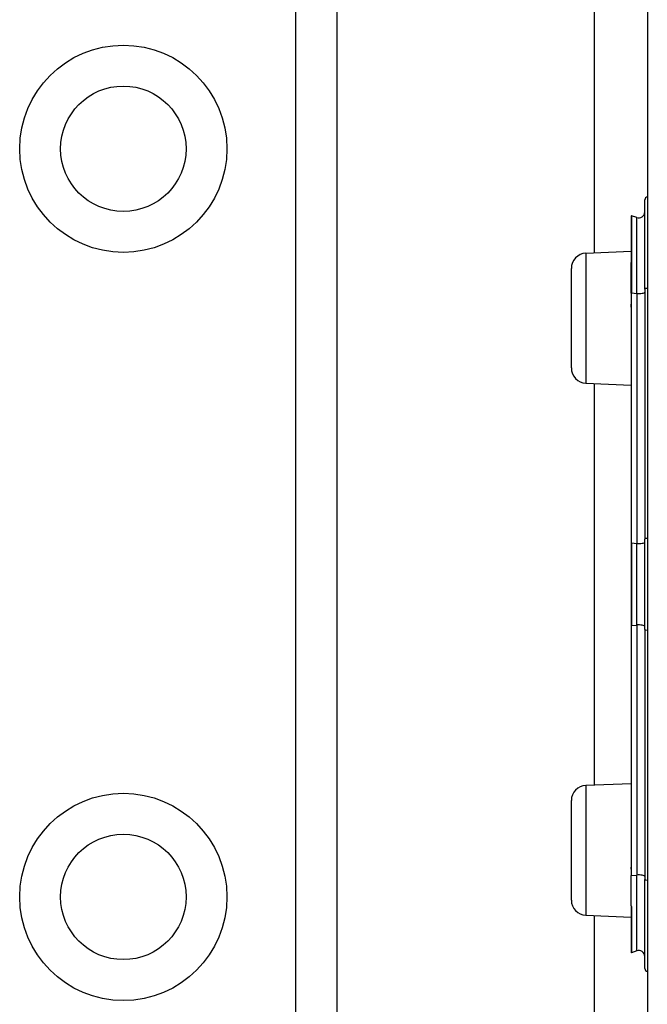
# Model space of a CAD drawing. Header units: inches. Extents: x 7 to 174, y 10 to 93.
# Tile 103 of 132: x 40.925 to 41.751, y 65.976 to 67.271. Entities that reach past the tile are written whole.
import ezdxf

# ---------------------------------------------------------------- set-up
doc = ezdxf.new("R2010")
doc.units = ezdxf.units.IN
doc.header["$MEASUREMENT"] = 0
doc.layers.add('Visible Edges(ANSI)', color=7, linetype='Continuous', lineweight=25)
doc.layers.add('Visible Tangent Edges(ANSI)', color=7, linetype='Continuous', lineweight=25)

msp = doc.modelspace()

# ---------------------------------------------------------------- linework, layer by layer
at = {"layer": 'Visible Edges(ANSI)'}
for p, q in [((41.6814, 66.9647), (41.6814, 69.9603)), ((41.3426, 69.4371), (41.3426, 30.3173)), ((41.7511, 67.4698), (41.7511, 65.5876)), ((41.7478, 66.917), (41.7478, 67.0343)), ((41.7299, 67.0131), (41.7299, 66.9524)), ((41.7372, 67.011), (41.7304, 67.0135)), ((41.6702, 66.9642), (41.7299, 66.9668)), ((41.7299, 66.9524), (41.7299, 66.9518)), ((41.7299, 66.9118), (41.7299, 66.9518)), ((41.6511, 66.8132), (41.6511, 66.9442)), ((41.7299, 66.9118), (41.7299, 66.899)), ((41.7478, 66.917), (41.7478, 66.5881)), ((41.7299, 66.899), (41.7299, 66.8933)), ((41.7299, 66.8933), (41.7299, 66.5829)), ((41.6702, 66.7933), (41.7299, 66.7907)), ((41.6814, 66.2647), (41.6814, 66.7928)), ((41.7478, 66.4694), (41.7478, 66.5881)), ((41.7299, 66.5829), (41.7299, 66.4746)), ((41.7299, 66.4746), (41.7299, 66.1641)), ((41.7478, 66.4694), (41.7478, 66.1405)), ((41.6702, 66.2642), (41.7299, 66.2668)), ((41.6511, 66.1132), (41.6511, 66.2442)), ((41.7299, 66.1641), (41.7299, 66.1539)), ((41.7299, 66.1539), (41.7299, 66.1456)), ((41.7299, 66.1058), (41.7299, 66.1456)), ((41.7478, 66.0232), (41.7478, 66.1405)), ((41.7299, 66.1058), (41.7299, 66.1056)), ((41.7299, 66.1056), (41.7299, 66.105)), ((41.7299, 66.105), (41.7299, 66.0443)), ((41.6702, 66.0933), (41.7299, 66.0907)), ((41.6814, 50.3132), (41.6814, 66.0928)), ((41.7372, 66.0464), (41.7304, 66.0439))]:
    msp.add_line(p, q, dxfattribs=at)
for centre in [(41.0616, 67.1016), (41.0616, 66.1174)]:
    msp.add_circle(centre, 0.0825, dxfattribs=at)
for centre, radius, start, end in [((41.7518, 67.0343), 0.00394, 100.0205, 180), ((41.7399, 67.0184), 0.00787, 250, 0), ((41.7303, 67.0131), 0.000394, 70, 180), ((41.6711, 66.9442), 0.02, 92.5, 180), ((41.6711, 66.8132), 0.02, 180, 267.5), ((41.6711, 66.2442), 0.02, 92.5, 180), ((41.6711, 66.1132), 0.02, 180, 267.5), ((41.7303, 66.0443), 0.000394, 180, 290), ((41.7399, 66.039), 0.00787, 0, 110), ((41.7518, 66.0232), 0.00394, 180, 259.9795)]:
    msp.add_arc(centre, radius, start, end, dxfattribs=at)
at = {"layer": 'Visible Tangent Edges(ANSI)'}
for p, q in [((41.2887, 30.3173), (41.2887, 69.4371)), ((41.7304, 67.0135), (41.7304, 66.9526)), ((41.7372, 66.9112), (41.7372, 67.011)), ((41.6702, 66.9642), (41.6702, 66.7933)), ((41.7302, 66.9519), (41.7302, 66.9119)), ((41.7302, 66.8991), (41.7302, 66.9119)), ((41.7302, 66.9119), (41.7372, 66.9112)), ((41.7372, 66.9112), (41.7372, 66.5824)), ((41.7304, 66.583), (41.7304, 66.8934)), ((41.7304, 66.583), (41.7304, 66.4745)), ((41.7304, 66.583), (41.7372, 66.5824)), ((41.7372, 66.4751), (41.7372, 66.5824)), ((41.7304, 66.4745), (41.7372, 66.4751)), ((41.7304, 66.1641), (41.7304, 66.4745)), ((41.7372, 66.4751), (41.7372, 66.1462)), ((41.6702, 66.2642), (41.6702, 66.0933)), ((41.7299, 66.1456), (41.7372, 66.1462)), ((41.7372, 66.0464), (41.7372, 66.1462)), ((41.73, 66.1057), (41.7299, 66.1058)), ((41.7304, 66.1048), (41.7304, 66.0439))]:
    msp.add_line(p, q, dxfattribs=at)
at = {"layer": 'Visible Tangent Edges(ANSI)', "flags": 128}
for points in [[(41.7302, 66.9519), (41.7301, 66.952), (41.7301, 66.952), (41.7301, 66.9521), (41.7301, 66.9521), (41.7301, 66.9521), (41.7301, 66.9522), (41.73, 66.9522), (41.73, 66.9522), (41.73, 66.9522), (41.73, 66.9523), (41.73, 66.9523), (41.73, 66.9523), (41.73, 66.9523), (41.73, 66.9523), (41.7299, 66.9523), (41.7299, 66.9524), (41.7299, 66.9524), (41.7299, 66.9524), (41.7299, 66.9524), (41.7299, 66.9524), (41.7299, 66.9524), (41.7299, 66.9524), (41.7299, 66.9524), (41.7299, 66.9524)], [(41.7302, 66.9519), (41.7302, 66.952), (41.7302, 66.952), (41.7302, 66.952), (41.7302, 66.952), (41.7303, 66.9521), (41.7303, 66.9521), (41.7303, 66.9521), (41.7303, 66.9521), (41.7303, 66.9522), (41.7303, 66.9522), (41.7303, 66.9522), (41.7304, 66.9523), (41.7304, 66.9523), (41.7304, 66.9523), (41.7304, 66.9524), (41.7304, 66.9524), (41.7304, 66.9524), (41.7304, 66.9525), (41.7304, 66.9525), (41.7304, 66.9525), (41.7304, 66.9525), (41.7304, 66.9526), (41.7304, 66.9526), (41.7304, 66.9526)], [(41.7299, 66.8933), (41.7299, 66.8936), (41.7299, 66.8938), (41.7299, 66.894), (41.7299, 66.8943), (41.7299, 66.8945), (41.7299, 66.8948), (41.7299, 66.895), (41.7299, 66.8953), (41.73, 66.8955), (41.73, 66.8957), (41.73, 66.896), (41.73, 66.8962), (41.73, 66.8965), (41.73, 66.8967), (41.73, 66.8969), (41.73, 66.8972), (41.7301, 66.8974), (41.7301, 66.8976), (41.7301, 66.8979), (41.7301, 66.8981), (41.7301, 66.8984), (41.7301, 66.8986), (41.7301, 66.8988), (41.7302, 66.8991)], [(41.7304, 66.8934), (41.7304, 66.8936), (41.7304, 66.8939), (41.7304, 66.8941), (41.7304, 66.8944), (41.7304, 66.8946), (41.7304, 66.8948), (41.7304, 66.8951), (41.7304, 66.8953), (41.7304, 66.8955), (41.7304, 66.8958), (41.7303, 66.896), (41.7303, 66.8962), (41.7303, 66.8965), (41.7303, 66.8967), (41.7303, 66.8969), (41.7303, 66.8972), (41.7303, 66.8974), (41.7302, 66.8976), (41.7302, 66.8979), (41.7302, 66.8981), (41.7302, 66.8984), (41.7302, 66.8986), (41.7302, 66.8988), (41.7302, 66.8991)], [(41.7299, 66.1539), (41.7299, 66.1543), (41.7299, 66.1547), (41.73, 66.1552), (41.73, 66.1556), (41.73, 66.156), (41.73, 66.1564), (41.7301, 66.1569), (41.7301, 66.1573), (41.7301, 66.1577), (41.7301, 66.1581), (41.7302, 66.1585), (41.7302, 66.159), (41.7302, 66.1594), (41.7302, 66.1598), (41.7303, 66.1602), (41.7303, 66.1607), (41.7303, 66.1611), (41.7303, 66.1615), (41.7304, 66.1619), (41.7304, 66.1624), (41.7304, 66.1628), (41.7304, 66.1632), (41.7304, 66.1636), (41.7304, 66.1641)], [(41.7304, 66.1048), (41.7304, 66.1049), (41.7304, 66.1049), (41.7304, 66.1049), (41.7304, 66.105), (41.7304, 66.105), (41.7304, 66.1051), (41.7304, 66.1051), (41.7304, 66.1052), (41.7304, 66.1052), (41.7303, 66.1052), (41.7303, 66.1053), (41.7303, 66.1053), (41.7303, 66.1053), (41.7303, 66.1054), (41.7302, 66.1054), (41.7302, 66.1054), (41.7302, 66.1055), (41.7302, 66.1055), (41.7301, 66.1055), (41.7301, 66.1056), (41.7301, 66.1056), (41.7301, 66.1056), (41.73, 66.1057), (41.73, 66.1057)]]:
    msp.add_lwpolyline(points, dxfattribs=at)
at = {"layer": 'Visible Tangent Edges(ANSI)'}
for centre in [(41.0616, 67.1016), (41.0616, 66.1174)]:
    msp.add_circle(centre, 0.1363, dxfattribs=at)
for centre, major_axis, ratio, start_param, end_param in [((41.7303, 66.9524), (-0.000394, 0), 0.548442, 4.363323, 6.283185), ((41.7301, 66.9518), (-0.000197, 0), 0.542742, 4.363323, 6.283185), ((41.7301, 66.9118), (-0.000197, 0), 0.245714, 4.363323, 6.283185), ((41.7399, 66.9131), (0.00787, 0), 0.245714, 4.363323, 6.283185), ((41.7518, 66.917), (-0.00394, 0), 0.245714, 4.887279, 6.283185), ((41.7301, 66.899), (-0.000197, 0), 0.245714, 4.363323, 6.283185), ((41.7303, 66.8933), (-0.000394, 0), 0.245714, 4.363323, 6.283185), ((41.7518, 66.5881), (-0.00394, 0), 0.245714, 4.887279, 6.283185), ((41.7303, 66.5829), (-0.000394, 0), 0.245714, 4.363323, 6.283185), ((41.7399, 66.5842), (0.00787, 0), 0.245714, 4.363323, 6.283185), ((41.7303, 66.4746), (-0.000394, 0), 0.245714, 0, 1.919862), ((41.7399, 66.4733), (0.00787, 0), 0.245714, 0, 1.919862), ((41.7518, 66.4694), (-0.00394, 0), 0.245714, 0, 1.395906), ((41.7303, 66.1641), (-0.000394, 0), 0.245714, 0, 1.919862), ((41.7399, 66.1444), (0.00787, 0), 0.245714, 0, 1.919862), ((41.7518, 66.1405), (-0.00394, 0), 0.245714, 0, 1.395906), ((41.7299, 66.1059), (0.000276, 0.000281), 0.604942, 4.252306, 4.588732), ((41.7303, 66.105), (-0.000394, 0), 0.548442, 0, 1.919862)]:
    msp.add_ellipse(centre, major_axis=major_axis, ratio=ratio, start_param=start_param, end_param=end_param, dxfattribs=at)

doc.saveas('drawing.dxf')
